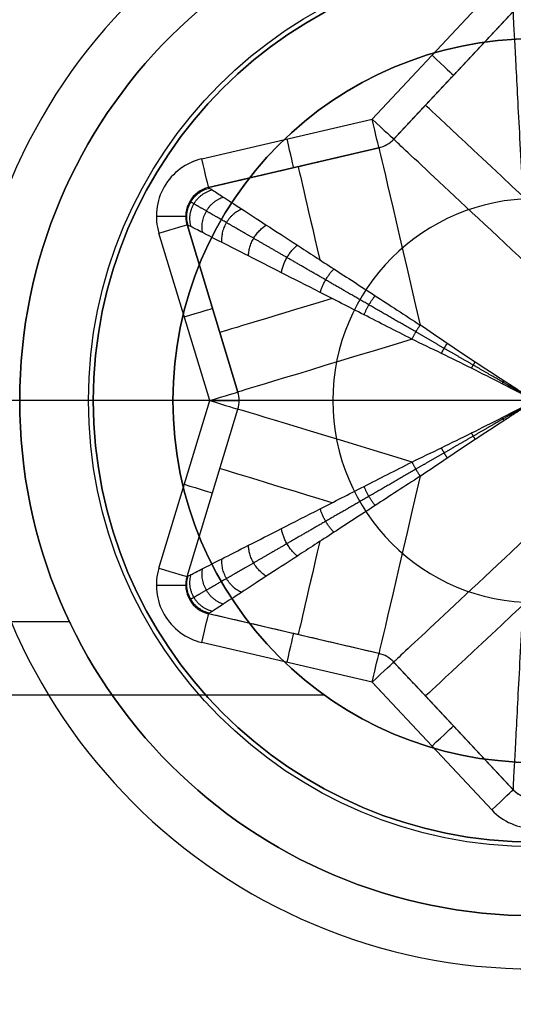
# Model space of a CAD drawing. Header units: millimetres. Extents: x -645 to 645, y -195 to 195.
# Tile 56 of 87: x 428.25 to 429.93, y -47.05 to -43.71. Entities that reach past the tile are written whole.
import ezdxf

# ---------------------------------------------------------------- set-up
doc = ezdxf.new("R2010")
doc.units = ezdxf.units.MM
doc.header["$MEASUREMENT"] = 0
doc.layers.add('Predefinito', color=7, linetype='Continuous', true_color=0x000000)

# ---------------------------------------------------------------- blocks, each defined once
blk = doc.blocks.new('156000095064')
at = {"layer": 'Predefinito'}
for p, q in [((-45, 430, 4.5), (-45, 428.7705, 3.7612)), ((-46, 0.7153, -3.5), (-46, 429.2847, -3.5)), ((-45, 428.7705, 3.7612), (-45, 428.7705, -3.5))]:
    blk.add_line(p, q, dxfattribs=at)
for centre, radius in [((-45, 430, 0.1306), 1.2295), ((-45, 430, 4.0877), 0.6862)]:
    blk.add_circle(centre, radius, dxfattribs=at)
for centre, start, end in [((-45, 430, 3.7612), 270, 90), ((-45, 430, -3.5), 270, 90), ((-45, 430, 3.7612), 180, 270), ((-45, 430, -3.5), 180, 270)]:
    blk.add_arc(centre, 1.2295, start, end, dxfattribs=at)
blk = doc.blocks.new('156000096064')
at = {"layer": 'Predefinito'}
for p, q in [((-45.75, 1.5811, -4.4984), (-45.75, 428.4189, -4.4984)), ((-45, 428.25, -5.25), (-45, 428.25, -4.4984))]:
    blk.add_line(p, q, dxfattribs=at)
for centre, radius in [((-45, 430, -5.431), 1.931), ((-45, 430, -4.8742), 1.75)]:
    blk.add_circle(centre, radius, dxfattribs=at)
for centre, radius in [((-45, 430, -7), 3.5), ((-45, 430, -5.25), 1.75), ((-45, 430, -4.4984), 1.75)]:
    blk.add_arc(centre, radius, 180, 0, dxfattribs=at)
blk = doc.blocks.new('210000055013')
at = {"layer": 'Predefinito'}
for p, q in [((0, 1.1045, 8), (0, 2.75, 8)), ((0, 1.5, 6), (0, 2.75, 8)), ((0, -1.5), (0, 1.5)), ((0, 1.5), (0, 1.5, 6)), ((-0.5688, 1.2771, 8), (0, 1.1045, 8)), ((0, 1.1045, 8), (0.5688, 1.2771, 8)), ((-0.6268, 1.1857, 7.5), (-0.6268, 1.1857, 7.9)), ((-0.5978, 1.1814, 7.9), (-0.029, 1.0088, 7.9)), ((-0.5978, 1.1814, 7.5), (-0.029, 1.0088, 7.5)), ((-0.5978, 1.1814, 7.7), (-0.029, 1.0088, 7.7)), ((0.029, 1.0088, 7.5), (0.5978, 1.1814, 7.5)), ((0.029, 1.0088, 7.9), (0.5978, 1.1814, 7.9)), ((0.5978, 1.1814, 7.9), (0.029, 1.0088, 7.9)), ((0.029, 1.0088, 7.7), (0.5978, 1.1814, 7.7)), ((0.5978, 1.1814, 7.5), (0.5978, 1.1814, 7.9)), ((0.6268, 1.1857, 7.5), (0.6268, 1.1857, 7.9)), ((-0.9565, 0.5523, 8), (-0.8216, 1.1311, 8)), ((-0.8591, 0.5296, 7.9), (-0.7242, 1.1084, 7.9)), ((-0.8591, 0.5296, 7.7), (-0.7242, 1.1084, 7.7)), ((0.7242, 1.1084, 7.9), (0.8591, 0.5296, 7.9)), ((0.7242, 1.1084, 7.9), (0.7242, 1.1084, 7.5)), ((0.8591, 0.5296, 7.9), (0.7242, 1.1084, 7.9)), ((0.7242, 1.1084, 7.7), (0.8591, 0.5296, 7.7)), ((0.8216, 1.1311, 8), (0.9565, 0.5523, 8)), ((-0.3134, 1.0951, 7.5), (-0.3134, 1.0951, 7.9)), ((0.3134, 1.0951, 7.5), (0.3134, 1.0951, 7.9)), ((-0.029, 1.0088, 7.9), (-0.029, 1.0088, 7.5)), ((0, 1.0045, 7.9), (0, 1.0045, 7.5)), ((-0.7917, 0.819, 7.5), (-0.7917, 0.819, 7.9)), ((0.7917, 0.819, 7.5), (0.7917, 0.819, 7.9)), ((-1.3904, 0.146, 8), (-0.9565, 0.5523, 8)), ((-0.9565, 0.5523, 8), (-0.9951, 0.5162, 8)), ((0.9565, 0.5523, 8), (1.3904, 0.146, 8)), ((0.8591, 0.5296, 7.9), (0.8591, 0.5296, 7.5)), ((-1.322, 0.073, 7.9), (-0.8882, 0.4793, 7.9)), ((-1.322, 0.073, 7.7), (-0.8882, 0.4793, 7.7)), ((-0.8882, 0.4793, 7.9), (-0.8882, 0.4793, 7.5)), ((0.8882, 0.4793, 7.5), (0.8882, 0.4793, 7.9)), ((0.8882, 0.4793, 7.9), (1.322, 0.073, 7.9)), ((0.8882, 0.4793, 7.7), (1.322, 0.073, 7.7)), ((-1.1051, 0.2761, 7.5), (-1.1051, 0.2761, 7.9)), ((1.1051, 0.2761, 7.5), (1.1051, 0.2761, 7.9))]:
    blk.add_line(p, q, dxfattribs=at)
for centre, radius in [((0, 0, 6.026), 1.5162), ((0, 0, 3), 1.5)]:
    blk.add_circle(centre, radius, dxfattribs=at)
for centre, radius, start, end in [((0, 0, 8), 2.75, 0, 180), ((0, 0, 6), 1.5, 0, 180), ((0, 0), 1.5, 0, 180), ((-0.6268, 1.0857, 8), 0.2, 73.118, 166.882), ((0.6268, 1.0857, 8), 0.2, 13.118, 106.882), ((-0.6268, 1.0857, 7.9), 0.1, 73.118, 166.882), ((-0.6268, 1.0857, 7.5), 0.1, 73.118, 166.882), ((-0.6268, 1.0857, 7.7), 0.1, 73.118, 166.882), ((0.6268, 1.0857, 7.9), 0.1, 13.118, 106.882), ((0.6268, 1.0857, 7.5), 0.1, 13.118, 106.882), ((0.6268, 1.0857, 7.7), 0.1, 13.118, 106.882), ((0.6268, 1.0857, 8), 0.2, 13.118, 25.6199), ((0, 1.1045, 7.9), 0.1, 253.118, 286.882), ((0, 1.1045, 7.5), 0.1, 253.118, 286.882), ((0, 1.1045, 7.7), 0.1, 253.118, 286.882), ((-0.9565, 0.5523, 7.5), 0.1, 313.118, 346.882), ((-0.9565, 0.5523, 7.9), 0.1, 313.118, 346.882), ((-0.9565, 0.5523, 7.7), 0.1, 313.118, 346.882), ((0.9565, 0.5523, 7.5), 0.1, 193.118, 226.882), ((0.9565, 0.5523, 7.9), 0.1, 193.118, 226.882), ((0.9565, 0.5523, 7.7), 0.1, 193.118, 226.882), ((-1.2537, 0, 8), 0.2, 133.118, 226.882), ((-1.2537, 0, 7.9), 0.1, 133.118, 226.882), ((-1.2537, 0, 7.7), 0.1, 133.118, 226.882)]:
    blk.add_arc(centre, radius, start, end, dxfattribs=at)
at = {"layer": 'Predefinito', "extrusion": (1, 0, 1.11022e-16)}
for centre in [(1.2857, 7.9, -0.6268), (1.2857, 7.9, 0.6268)]:
    blk.add_arc(centre, 0.1, 90, 180, dxfattribs=at)
at = {"layer": 'Predefinito', "extrusion": (0.956905, -0.290401, -6.17562e-15)}
blk.add_arc((1.0569, 7.9, -0.9151), 0.1, 90, 180, dxfattribs=at)
at = {"layer": 'Predefinito', "extrusion": (0.956905, 0.290401, 2.5327e-15)}
blk.add_arc((1.0569, 7.9, 0.9151), 0.1, 90, 180, dxfattribs=at)
at = {"layer": 'Predefinito', "extrusion": (0.956905, -0.290401, 0)}
for centre, radius, start, end in [((1.0569, 7.9, -0.6179), 0.1, 90, 180), ((-0.0431, 7.5, -0.532), 1, 306.962, 0)]:
    blk.add_arc(centre, radius, start, end, dxfattribs=at)
at = {"layer": 'Predefinito', "extrusion": (0.956905, 0.290401, 0)}
for centre, radius, start, end in [((1.0569, 7.9, 0.6179), 0.1, 90, 180), ((-0.0431, 7.5, 0.532), 1, 306.962, 0)]:
    blk.add_arc(centre, radius, start, end, dxfattribs=at)
at = {"layer": 'Predefinito', "extrusion": (0.226958, 0.973905, -6.48787e-15)}
blk.add_arc((1.0569, 7.9, 0.9151), 0.1, 90, 180, dxfattribs=at)
at = {"layer": 'Predefinito', "extrusion": (0.956905, -0.290401, -5.6205e-15)}
blk.add_arc((1.0569, 7.9, -0.3207), 0.1, 90, 180, dxfattribs=at)
at = {"layer": 'Predefinito', "extrusion": (0.956905, 0.290401, -7.63278e-16)}
blk.add_arc((1.0569, 7.9, 0.3207), 0.1, 90, 180, dxfattribs=at)
at = {"layer": 'Predefinito', "extrusion": (1, 0, 0)}
blk.add_arc((1.1045, 7.9), 0.1, 90, 180, dxfattribs=at)
at = {"layer": 'Predefinito', "extrusion": (-0.226958, 0.973905, -9.54098e-15)}
blk.add_arc((-1.0569, 7.9, 0.9151), 0.1, 0, 90, dxfattribs=at)
at = {"layer": 'Predefinito', "extrusion": (0.956905, -0.290401, 1.30159e-15)}
blk.add_arc((-0.0431, 7.5, -0.3207), 1, 292.4325, 0, dxfattribs=at)
at = {"layer": 'Predefinito', "extrusion": (1, -5.64153e-49, 1.22465e-16)}
blk.add_arc((0.0045, 7.5), 1, 270, 0, dxfattribs=at)
at = {"layer": 'Predefinito', "extrusion": (0.956905, 0.290401, -2.33389e-15)}
blk.add_arc((-0.0431, 7.5, 0.3207), 1, 292.4325, 0, dxfattribs=at)
at = {"layer": 'Predefinito', "extrusion": (0.226958, 0.973905, 0)}
for centre, radius, start, end in [((1.0569, 7.9, 0.6179), 0.1, 90, 180), ((-0.0431, 7.5, 0.6026), 1, 312.4373, 0)]:
    blk.add_arc(centre, radius, start, end, dxfattribs=at)
at = {"layer": 'Predefinito', "extrusion": (-0.226958, 0.973905, 0)}
for centre, radius, start, end in [((-1.0569, 7.9, 0.6179), 0.1, 0, 90), ((0.0431, 7.5, 0.6026), 1, 180, 227.5627), ((0.0431, 7.5, 0.3207), 1, 180, 247.5675)]:
    blk.add_arc(centre, radius, start, end, dxfattribs=at)
at = {"layer": 'Predefinito', "extrusion": (0.226958, 0.973905, 7.14706e-15)}
blk.add_arc((1.0569, 7.9, 0.3207), 0.1, 90, 180, dxfattribs=at)
at = {"layer": 'Predefinito', "extrusion": (0.729947, 0.683504, 4.85723e-16)}
blk.add_arc((1.0569, 7.9, -0.3207), 0.1, 90, 180, dxfattribs=at)
at = {"layer": 'Predefinito', "extrusion": (-0.226958, 0.973905, -2.74086e-15)}
blk.add_arc((-1.0569, 7.9, 0.3207), 0.1, 0, 90, dxfattribs=at)
at = {"layer": 'Predefinito', "extrusion": (0.729947, -0.683504, 8.70819e-15)}
blk.add_arc((1.0569, 7.9, 0.3207), 0.1, 90, 180, dxfattribs=at)
at = {"layer": 'Predefinito', "extrusion": (0.226958, 0.973905, -6.58122e-16)}
blk.add_arc((-0.0431, 7.5, 0.3207), 1, 292.4325, 0, dxfattribs=at)
at = {"layer": 'Predefinito', "extrusion": (0.729947, 0.683504, 3.5906e-16)}
blk.add_arc((-0.0431, 7.5, -0.3207), 1, 292.4325, 360, dxfattribs=at)
at = {"layer": 'Predefinito', "extrusion": (0.729947, -0.683504, 4.84029e-16)}
blk.add_arc((-0.0431, 7.5, 0.3207), 1, 292.4325, 0, dxfattribs=at)
at = {"layer": 'Predefinito', "extrusion": (0.729947, 0.683504, 0)}
for centre, radius, start, end in [((-0.0431, 7.5, -0.4791), 1, 303.1093, 0), ((1.0569, 7.9, -0.6179), 0.1, 90, 180)]:
    blk.add_arc(centre, radius, start, end, dxfattribs=at)
at = {"layer": 'Predefinito', "extrusion": (0.729947, -0.683504, 0)}
for centre, radius, start, end in [((-0.0431, 7.5, 0.4791), 1, 303.1093, 0), ((1.0569, 7.9, 0.6179), 0.1, 90, 180)]:
    blk.add_arc(centre, radius, start, end, dxfattribs=at)
at = {"layer": 'Predefinito', "extrusion": (0.729947, 0.683504, -3.96211e-14)}
blk.add_arc((1.0569, 7.9, -0.9151), 0.1, 90, 180, dxfattribs=at)
at = {"layer": 'Predefinito'}
for points, weights in [([(-0.7222, 1.1053, 7.4264), (-0.6976, 1.2082, 7.4181), (-0.5961, 1.1781, 7.4264)], [1, 0.685613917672, 1]), ([(-0.716, 1.0958, 7.3531), (-0.6903, 1.1957, 7.3371), (-0.591, 1.168, 7.3531)], [1, 0.691860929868, 1]), ([(0.591, 1.168, 7.3531), (0.6903, 1.1957, 7.3371), (0.716, 1.0958, 7.3531)], [1, 0.691860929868, 1]), ([(0.5961, 1.1781, 7.4264), (0.6976, 1.2082, 7.4181), (0.7222, 1.1053, 7.4264)], [1, 0.685613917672, 1]), ([(-0.6916, 1.0582, 7.2094), (-0.6623, 1.1471, 7.1818), (-0.5707, 1.1281, 7.2094)], [1, 0.71565548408, 1]), ([(0.5707, 1.1281, 7.2094), (0.6623, 1.1471, 7.1818), (0.6916, 1.0582, 7.2094)], [1, 0.71565548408, 1]), ([(-0.6515, 0.9965, 7.072), (-0.6182, 1.0708, 7.0391), (-0.5373, 1.0625, 7.072)], [1, 0.751505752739, 1]), ([(0.5373, 1.0625, 7.072), (0.6182, 1.0708, 7.0391), (0.6515, 0.9965, 7.072)], [1, 0.751505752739, 1]), ([(-0.5966, 0.912, 6.9439), (-0.5606, 0.971, 6.9116), (-0.4915, 0.9727, 6.9439)], [1, 0.794938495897, 1]), ([(0.4915, 0.9727, 6.9439), (0.5606, 0.971, 6.9116), (0.5966, 0.912, 6.9439)], [1, 0.794938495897, 1]), ([(-0.5281, 0.8066, 6.8279), (-0.4917, 0.8517, 6.8002), (-0.4345, 0.8606, 6.8279)], [1, 0.841347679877, 1]), ([(0.4345, 0.8606, 6.8279), (0.4917, 0.8517, 6.8002), (0.5281, 0.8066, 6.8279)], [1, 0.841347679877, 1]), ([(-0.4474, 0.6824, 6.7264), (-0.4132, 0.7158, 6.7054), (-0.3673, 0.7287, 6.7264)], [1, 0.886580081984, 1]), ([(0.3673, 0.7287, 6.7264), (0.4132, 0.7158, 6.7054), (0.4474, 0.6824, 6.7264)], [1, 0.886580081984, 1]), ([(-0.3563, 0.5423, 6.6417), (-0.3268, 0.566, 6.6277), (-0.2915, 0.5797, 6.6417)], [1, 0.927177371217, 1]), ([(0.2915, 0.5797, 6.6417), (0.3268, 0.566, 6.6277), (0.3563, 0.5423, 6.6417)], [1, 0.927177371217, 1]), ([(-0.2086, 0.4171, 6.5757), (-0.2338, 0.405, 6.5679), (-0.2569, 0.3892, 6.5757)], [1, 0.960423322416, 1]), ([(0.2086, 0.4171, 6.5757), (0.2338, 0.405, 6.5679), (0.2569, 0.3892, 6.5757)], [1, 0.960423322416, 1]), ([(-0.1944, 0.2974, 6.5449), (-0.1778, 0.308, 6.5411), (-0.1604, 0.317, 6.5449)], [1, 0.98052135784, 1]), ([(0.1604, 0.317, 6.5449), (0.1778, 0.308, 6.5411), (0.1944, 0.2974, 6.5449)], [1, 0.98052135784, 1]), ([(-0.1311, 0.2025, 6.5209), (-0.1206, 0.2089, 6.5194), (-0.1099, 0.2148, 6.5209)], [1, 0.992456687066, 1]), ([(0.1099, 0.2148, 6.5209), (0.1206, 0.2089, 6.5194), (0.1311, 0.2025, 6.5209)], [1, 0.992456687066, 1]), ([(-0.0671, 0.1048, 6.5055), (-0.0622, 0.1077, 6.5051), (-0.0572, 0.1106, 6.5055)], [1, 0.998356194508, 1]), ([(0.0572, 0.1106, 6.5055), (0.0622, 0.1077, 6.5051), (0.0671, 0.1048, 6.5055)], [1, 0.998356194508, 1]), ([(-1.322, -0.073, 7.5), (-1.4, 0, 7.5), (-1.322, 0.073, 7.5)], [1, 0.683503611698, 1])]:
    blk.add_rational_spline(points, weights, degree=2, dxfattribs=at)
for points, weights, knots in [([(-0.2333, 0.4041, 6.5719), (-0.2651, 0.4592, 6.5898), (-0.2959, 0.5125, 6.611), (-0.355, 0.615, 6.6593), (-0.3834, 0.6641, 6.6867), (-0.4372, 0.7573, 6.7469), (-0.4626, 0.8013, 6.7799), (-0.5099, 0.8831, 6.8511), (-0.5317, 0.921, 6.8894), (-0.5714, 0.9897, 6.9705), (-0.5892, 1.0205, 7.0134), (-0.6203, 1.0743, 7.1031), (-0.6335, 1.0972, 7.1499), (-0.6549, 1.1344, 7.2465), (-0.6631, 1.1485, 7.2961), (-0.6713, 1.1628, 7.3719), (-0.6734, 1.1663, 7.3974), (-0.6762, 1.1711, 7.4486), (-0.6768, 1.1723, 7.4743), (-0.6768, 1.1723, 7.5)], [0.980211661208, 0.975405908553, 0.969807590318, 0.957369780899, 0.950528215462, 0.936051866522, 0.928416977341, 0.912930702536, 0.905079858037, 0.88985863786, 0.882490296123, 0.869015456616, 0.862913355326, 0.852742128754, 0.848679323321, 0.844556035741, 0.843508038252, 0.84210587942, 0.841751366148, 0.841751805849], [5.103911, 5.103911, 5.103911, 5.103911, 5.25132, 5.25132, 5.398729, 5.398729, 5.546139, 5.546139, 5.693548, 5.693548, 5.840957, 5.840957, 5.988367, 5.988367, 6.135776, 6.135776, 6.209481, 6.209481, 6.283185, 6.283185, 6.283185, 6.283185]), ([(0.2333, 0.4041, 6.5719), (0.2651, 0.4592, 6.5898), (0.2959, 0.5125, 6.611), (0.355, 0.615, 6.6593), (0.3834, 0.6641, 6.6867), (0.4372, 0.7573, 6.7469), (0.4626, 0.8013, 6.7799), (0.5099, 0.8831, 6.8511), (0.5317, 0.921, 6.8894), (0.5714, 0.9897, 6.9705), (0.5892, 1.0205, 7.0134), (0.6203, 1.0743, 7.1031), (0.6335, 1.0972, 7.1499), (0.6549, 1.1344, 7.2465), (0.6631, 1.1485, 7.2961), (0.6713, 1.1628, 7.3719), (0.6734, 1.1663, 7.3974), (0.6762, 1.1711, 7.4486), (0.6768, 1.1723, 7.4743), (0.6768, 1.1723, 7.5)], [0.980211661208, 0.975405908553, 0.969807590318, 0.957369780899, 0.950528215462, 0.936051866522, 0.928416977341, 0.912930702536, 0.905079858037, 0.88985863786, 0.882490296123, 0.869015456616, 0.862913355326, 0.852742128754, 0.848679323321, 0.844556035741, 0.843508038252, 0.84210587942, 0.841751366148, 0.841751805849], [5.103911, 5.103911, 5.103911, 5.103911, 5.25132, 5.25132, 5.398729, 5.398729, 5.546139, 5.546139, 5.693548, 5.693548, 5.840957, 5.840957, 5.988367, 5.988367, 6.135776, 6.135776, 6.209481, 6.209481, 6.283185, 6.283185, 6.283185, 6.283185]), ([(-0.0026, 0.0045, 6.5), (-0.0051, 0.0088, 6.5), (-0.0076, 0.0131, 6.5), (-0.0126, 0.0218, 6.5001), (-0.0151, 0.0261, 6.5002), (-0.0226, 0.0391, 6.5006), (-0.0276, 0.0477, 6.5009), (-0.0425, 0.0736, 6.5023), (-0.0524, 0.0907, 6.5036), (-0.0819, 0.1418, 6.5088), (-0.1013, 0.1755, 6.5138), (-0.1398, 0.2421, 6.5266), (-0.1588, 0.2751, 6.5343), (-0.1964, 0.3402, 6.5518), (-0.215, 0.3724, 6.5616), (-0.2333, 0.4041, 6.5719)], [1, 1.00000002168, 0.999996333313, 0.999981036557, 0.999969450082, 0.999922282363, 0.999874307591, 0.99967577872, 0.999470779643, 0.998592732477, 0.997659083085, 0.994797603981, 0.992868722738, 0.987652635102, 0.984362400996, 0.980211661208], [0, 0, 0, 0, 0.0146614, 0.0146614, 0.0293228, 0.0293228, 0.0586456, 0.0586456, 0.1172912, 0.1172912, 0.2345823, 0.2345823, 0.3518735, 0.3518735, 0.4691647, 0.4691647, 0.4691647, 0.4691647]), ([(0.0026, 0.0045, 6.5), (0.0051, 0.0088, 6.5), (0.0076, 0.0131, 6.5), (0.0126, 0.0218, 6.5001), (0.0151, 0.0261, 6.5002), (0.0226, 0.0391, 6.5006), (0.0276, 0.0477, 6.5009), (0.0425, 0.0736, 6.5023), (0.0524, 0.0907, 6.5036), (0.0819, 0.1418, 6.5088), (0.1013, 0.1755, 6.5138), (0.1398, 0.2421, 6.5266), (0.1588, 0.2751, 6.5343), (0.1964, 0.3402, 6.5518), (0.215, 0.3724, 6.5616), (0.2333, 0.4041, 6.5719)], [1, 1.00000002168, 0.999996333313, 0.999981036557, 0.999969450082, 0.999922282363, 0.999874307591, 0.99967577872, 0.999470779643, 0.998592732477, 0.997659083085, 0.994797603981, 0.992868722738, 0.987652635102, 0.984362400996, 0.980211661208], [0, 0, 0, 0, 0.0146614, 0.0146614, 0.0293228, 0.0293228, 0.0586456, 0.0586456, 0.1172912, 0.1172912, 0.2345823, 0.2345823, 0.3518735, 0.3518735, 0.4691647, 0.4691647, 0.4691647, 0.4691647])]:
    blk.add_rational_spline(points, weights, degree=3, knots=knots, dxfattribs=at)
for points, knots in [([(-0.5978, 1.1814, 7.5), (-0.5978, 1.1814, 7.4754), (-0.5972, 1.1803, 7.4509), (-0.595, 1.1758, 7.4019), (-0.5933, 1.1725, 7.3774), (-0.5864, 1.1591, 7.3045), (-0.5796, 1.1457, 7.2565), (-0.5617, 1.1104, 7.1624), (-0.5505, 1.0885, 7.1165), (-0.524, 1.0365, 7.0276), (-0.5087, 1.0065, 6.9848), (-0.4743, 0.9389, 6.9031), (-0.4553, 0.9014, 6.8643), (-0.4137, 0.8198, 6.7915), (-0.3912, 0.7757, 6.7576), (-0.3434, 0.6817, 6.6953), (-0.318, 0.6319, 6.667), (-0.2649, 0.5276, 6.6165), (-0.2372, 0.4732, 6.5944), (-0.2086, 0.4171, 6.5757)], [0, 0, 0, 0, 0.086807, 0.086807, 0.173614, 0.173614, 0.347228, 0.347228, 0.520841, 0.520841, 0.694455, 0.694455, 0.868069, 0.868069, 1.041683, 1.041683, 1.215296, 1.215296, 1.38891, 1.38891, 1.38891, 1.38891]), ([(0.2086, 0.4171, 6.5757), (0.2372, 0.4732, 6.5944), (0.2649, 0.5276, 6.6165), (0.318, 0.6319, 6.667), (0.3434, 0.6817, 6.6953), (0.3912, 0.7757, 6.7576), (0.4137, 0.8198, 6.7915), (0.4553, 0.9014, 6.8643), (0.4743, 0.9389, 6.9031), (0.5087, 1.0065, 6.9848), (0.524, 1.0365, 7.0276), (0.5505, 1.0885, 7.1165), (0.5617, 1.1104, 7.1624), (0.5796, 1.1457, 7.2565), (0.5864, 1.1591, 7.3045), (0.5933, 1.1725, 7.3774), (0.595, 1.1758, 7.4019), (0.5972, 1.1803, 7.4509), (0.5978, 1.1814, 7.4754), (0.5978, 1.1814, 7.5)], [-1.38891, -1.38891, -1.38891, -1.38891, -1.215296, -1.215296, -1.041683, -1.041683, -0.868069, -0.868069, -0.694455, -0.694455, -0.520841, -0.520841, -0.347228, -0.347228, -0.173614, -0.173614, -0.086807, -0.086807, 0, 0, 0, 0]), ([(-0.2569, 0.3892, 6.5757), (-0.2912, 0.442, 6.5944), (-0.3245, 0.4932, 6.6165), (-0.3882, 0.5913, 6.667), (-0.4187, 0.6382, 6.6953), (-0.4761, 0.7266, 6.7576), (-0.5031, 0.7682, 6.7915), (-0.553, 0.845, 6.8643), (-0.576, 0.8803, 6.9031), (-0.6173, 0.9438, 6.9848), (-0.6356, 0.9721, 7.0276), (-0.6674, 1.021, 7.1165), (-0.6808, 1.0416, 7.1624), (-0.7024, 1.0749, 7.2565), (-0.7106, 1.0874, 7.3045), (-0.7188, 1.1, 7.3774), (-0.7208, 1.1032, 7.4019), (-0.7236, 1.1074, 7.4509), (-0.7242, 1.1084, 7.4754), (-0.7242, 1.1084, 7.5)], [-1.38891, -1.38891, -1.38891, -1.38891, -1.215296, -1.215296, -1.041683, -1.041683, -0.868069, -0.868069, -0.694455, -0.694455, -0.520841, -0.520841, -0.347228, -0.347228, -0.173614, -0.173614, -0.086807, -0.086807, 0, 0, 0, 0]), ([(0.7242, 1.1084, 7.5), (0.7242, 1.1084, 7.4754), (0.7236, 1.1074, 7.4509), (0.7208, 1.1032, 7.4019), (0.7188, 1.1, 7.3774), (0.7106, 1.0874, 7.3045), (0.7024, 1.0749, 7.2565), (0.6808, 1.0416, 7.1624), (0.6674, 1.021, 7.1165), (0.6356, 0.9721, 7.0276), (0.6173, 0.9438, 6.9848), (0.576, 0.8803, 6.9031), (0.553, 0.845, 6.8643), (0.5031, 0.7682, 6.7915), (0.4761, 0.7266, 6.7576), (0.4187, 0.6382, 6.6953), (0.3882, 0.5913, 6.667), (0.3245, 0.4932, 6.6165), (0.2912, 0.442, 6.5944), (0.2569, 0.3892, 6.5757)], [0, 0, 0, 0, 0.086807, 0.086807, 0.173614, 0.173614, 0.347228, 0.347228, 0.520841, 0.520841, 0.694455, 0.694455, 0.868069, 0.868069, 1.041683, 1.041683, 1.215296, 1.215296, 1.38891, 1.38891, 1.38891, 1.38891]), ([(-0.2086, 0.4171, 6.5757), (-0.1929, 0.3841, 6.5645), (-0.1768, 0.3508, 6.5542), (-0.1439, 0.2833, 6.5357), (-0.127, 0.2492, 6.5276), (-0.0927, 0.1804, 6.5143), (-0.0751, 0.1456, 6.509), (-0.0483, 0.093, 6.5037), (-0.0392, 0.0754, 6.5023), (-0.0256, 0.0489, 6.5009), (-0.021, 0.04, 6.5006), (-0.0141, 0.0267, 6.5002), (-0.0118, 0.0223, 6.5001), (-0.0072, 0.0133, 6.5), (-0.0049, 0.0089, 6.5), (-0.0026, 0.0045, 6.5)], [-0.4691647, -0.4691647, -0.4691647, -0.4691647, -0.3518735, -0.3518735, -0.2345823, -0.2345823, -0.1172912, -0.1172912, -0.0586456, -0.0586456, -0.0293228, -0.0293228, -0.0146614, -0.0146614, 0, 0, 0, 0]), ([(0.0026, 0.0045, 6.5), (0.0049, 0.0089, 6.5), (0.0072, 0.0133, 6.5), (0.0118, 0.0223, 6.5001), (0.0141, 0.0267, 6.5002), (0.021, 0.04, 6.5006), (0.0256, 0.0489, 6.5009), (0.0392, 0.0754, 6.5023), (0.0483, 0.093, 6.5037), (0.0751, 0.1456, 6.509), (0.0927, 0.1804, 6.5143), (0.127, 0.2492, 6.5276), (0.1439, 0.2833, 6.5357), (0.1768, 0.3508, 6.5542), (0.1929, 0.3841, 6.5645), (0.2086, 0.4171, 6.5757)], [0, 0, 0, 0, 0.0146614, 0.0146614, 0.0293228, 0.0293228, 0.0586456, 0.0586456, 0.1172912, 0.1172912, 0.2345823, 0.2345823, 0.3518735, 0.3518735, 0.4691647, 0.4691647, 0.4691647, 0.4691647]), ([(-0.2569, 0.3892, 6.5757), (-0.2362, 0.3591, 6.5645), (-0.2153, 0.3285, 6.5542), (-0.1734, 0.2663, 6.5357), (-0.1523, 0.2346, 6.5276), (-0.1099, 0.1704, 6.5143), (-0.0886, 0.1378, 6.509), (-0.0564, 0.0883, 6.5037), (-0.0457, 0.0717, 6.5023), (-0.0295, 0.0466, 6.5009), (-0.0242, 0.0382, 6.5006), (-0.0161, 0.0256, 6.5002), (-0.0134, 0.0214, 6.5001), (-0.008, 0.0129, 6.5), (-0.0053, 0.0087, 6.5), (-0.0026, 0.0045, 6.5)], [-0.4691647, -0.4691647, -0.4691647, -0.4691647, -0.3518735, -0.3518735, -0.2345823, -0.2345823, -0.1172912, -0.1172912, -0.0586456, -0.0586456, -0.0293228, -0.0293228, -0.0146614, -0.0146614, 0, 0, 0, 0]), ([(0.0026, 0.0045, 6.5), (0.0053, 0.0087, 6.5), (0.008, 0.0129, 6.5), (0.0134, 0.0214, 6.5001), (0.0161, 0.0256, 6.5002), (0.0242, 0.0382, 6.5006), (0.0295, 0.0466, 6.5009), (0.0457, 0.0717, 6.5023), (0.0564, 0.0883, 6.5037), (0.0886, 0.1378, 6.509), (0.1099, 0.1704, 6.5143), (0.1523, 0.2346, 6.5276), (0.1734, 0.2663, 6.5357), (0.2153, 0.3285, 6.5542), (0.2362, 0.3591, 6.5645), (0.2569, 0.3892, 6.5757)], [0, 0, 0, 0, 0.0146614, 0.0146614, 0.0293228, 0.0293228, 0.0586456, 0.0586456, 0.1172912, 0.1172912, 0.2345823, 0.2345823, 0.3518735, 0.3518735, 0.4691647, 0.4691647, 0.4691647, 0.4691647]), ([(-1.322, 0.073, 7.5), (-1.322, 0.073, 7.4754), (-1.3208, 0.0729, 7.4509), (-1.3158, 0.0727, 7.4019), (-1.312, 0.0725, 7.3774), (-1.297, 0.0717, 7.3045), (-1.2821, 0.0709, 7.2565), (-1.2425, 0.0688, 7.1624), (-1.2179, 0.0675, 7.1165), (-1.1597, 0.0644, 7.0276), (-1.126, 0.0627, 6.9848), (-1.0503, 0.0587, 6.9031), (-1.0083, 0.0565, 6.8643), (-0.9168, 0.0516, 6.7915), (-0.8673, 0.049, 6.7576), (-0.7621, 0.0435, 6.6953), (-0.7062, 0.0405, 6.667), (-0.5894, 0.0344, 6.6165), (-0.5284, 0.0312, 6.5944), (-0.4655, 0.0279, 6.5757)], [0, 0, 0, 0, 0.086807, 0.086807, 0.173614, 0.173614, 0.347228, 0.347228, 0.520841, 0.520841, 0.694455, 0.694455, 0.868069, 0.868069, 1.041683, 1.041683, 1.215296, 1.215296, 1.38891, 1.38891, 1.38891, 1.38891]), ([(0.4655, 0.0279, 6.5757), (0.5284, 0.0312, 6.5944), (0.5894, 0.0344, 6.6165), (0.7062, 0.0405, 6.667), (0.7621, 0.0435, 6.6953), (0.8673, 0.049, 6.7576), (0.9168, 0.0516, 6.7915), (1.0083, 0.0565, 6.8643), (1.0503, 0.0587, 6.9031), (1.126, 0.0627, 6.9848), (1.1597, 0.0644, 7.0276), (1.2179, 0.0675, 7.1165), (1.2425, 0.0688, 7.1624), (1.2821, 0.0709, 7.2565), (1.297, 0.0717, 7.3045), (1.312, 0.0725, 7.3774), (1.3158, 0.0727, 7.4019), (1.3208, 0.0729, 7.4509), (1.322, 0.073, 7.4754), (1.322, 0.073, 7.5)], [-1.38891, -1.38891, -1.38891, -1.38891, -1.215296, -1.215296, -1.041683, -1.041683, -0.868069, -0.868069, -0.694455, -0.694455, -0.520841, -0.520841, -0.347228, -0.347228, -0.173614, -0.173614, -0.086807, -0.086807, 0, 0, 0, 0])]:
    blk.add_open_spline(points, degree=3, knots=knots, dxfattribs=at)
for points in [[(-0.5978, 1.1814, 7.9), (-0.5978, 1.1814, 7.7), (-0.5978, 1.1814, 7.5)], [(-0.8591, 0.5296, 7.5), (-0.7917, 0.819, 7.5), (-0.7242, 1.1084, 7.5)], [(-0.7242, 1.1084, 7.5), (-0.7242, 1.1084, 7.7), (-0.7242, 1.1084, 7.9)], [(0.7242, 1.1084, 7.5), (0.7917, 0.819, 7.5), (0.8591, 0.5296, 7.5)], [(0.029, 1.0088, 7.9), (0.029, 1.0088, 7.7), (0.029, 1.0088, 7.5)], [(-0.8591, 0.5296, 7.9), (-0.8591, 0.5296, 7.7), (-0.8591, 0.5296, 7.5)], [(-1.322, 0.073, 7.5), (-1.1051, 0.2761, 7.5), (-0.8882, 0.4793, 7.5)], [(0.8882, 0.4793, 7.5), (1.1051, 0.2761, 7.5), (1.322, 0.073, 7.5)], [(-1.322, 0.073, 7.9), (-1.322, 0.073, 7.7), (-1.322, 0.073, 7.5)]]:
    blk.add_open_spline(points, degree=2, dxfattribs=at)
blk = doc.blocks.new('Assem1')
at = {"layer": 'Predefinito', "extrusion": (-2.22045e-16, 1.06532e-15, -1), "rotation": 90.00000000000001}
blk.add_blockref('156000095064', (0, 0, 601), dxfattribs=at)
at = {"layer": 'Predefinito', "extrusion": (-2.22045e-16, 1.06909e-15, -1), "rotation": 90.00000000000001}
blk.add_blockref('156000096064', (0, 0, 602), dxfattribs=at)
at = {"layer": 'Predefinito', "rotation": 90}
blk.add_blockref('210000055013', (430, -45, -603), dxfattribs=at)

msp = doc.modelspace()

# ---------------------------------------------------------------- block references
at = {"layer": 'Predefinito'}
msp.add_blockref('Assem1', (0, 0), dxfattribs=at)

doc.saveas('drawing.dxf')
